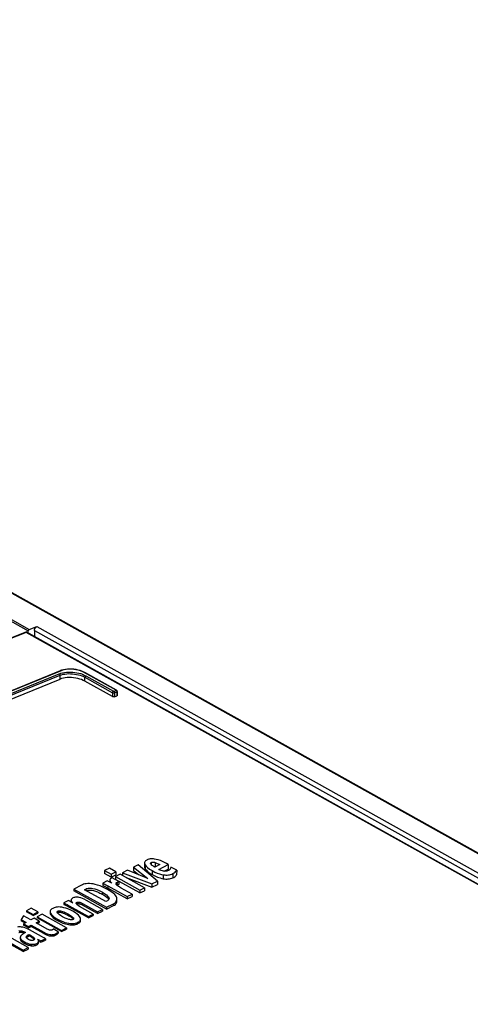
# Model space of a CAD drawing. Extents: x 0 to 420, y 0 to 297.
# Tile 29 of 37: x 362.45 to 370.12, y 133.43 to 150.21. Entities that reach past the tile are written whole.
import ezdxf

# ---------------------------------------------------------------- set-up
doc = ezdxf.new("R2010")
doc.units = 0
doc.header["$LTSCALE"] = 23.1
doc.layers.get('0').update_dxf_attribs({"linetype": 'CONTINUOUS'})

msp = doc.modelspace()

# ---------------------------------------------------------------- linework, layer by layer
at = {"color": 9, "linetype": 'CONTINUOUS'}
for p, q in [((344.824, 150.21), (393.144, 123.206)), ((344.319, 150.006), (362.592, 139.794)), ((344.335, 150.031), (362.608, 139.819)), ((392.2, 123.201), (362.557, 139.768)), ((362.697, 139.804), (392.522, 123.137)), ((362.737, 139.867), (392.624, 123.165)), ((363.132, 138.972), (363.132, 139.04)), ((364.086, 138.783), (363.546, 139.085)), ((363.556, 138.939), (363.556, 139.005)), ((363.556, 139.005), (364.027, 138.742)), ((363.572, 139.03), (364.043, 138.767)), ((364.048, 138.766), (364.086, 138.781)), ((364.086, 138.781), (364.089, 138.778)), ((364.097, 138.765), (364.098, 138.76)), ((364.098, 138.76), (364.098, 138.755)), ((364.027, 138.742), (364.026, 138.676)), ((364.06, 138.741), (364.098, 138.755)), ((364.06, 138.741), (364.06, 138.673)), ((364.098, 138.755), (364.097, 138.687)), ((364.583, 135.809), (364.583, 135.741)), ((364.686, 135.847), (364.686, 135.811)), ((364.752, 135.848), (364.751, 135.773)), ((364.701, 135.71), (364.701, 135.643)), ((364.89, 135.64), (364.889, 135.572)), ((365.054, 135.661), (365.053, 135.587)), ((363.948, 135.451), (363.948, 135.411)), ((363.981, 135.543), (363.981, 135.512)), ((363.993, 135.521), (363.993, 135.506)), ((364.103, 135.51), (364.102, 135.466)), ((363.571, 135.396), (363.57, 135.373)), ((363.853, 135.342), (363.852, 135.306)), ((363.956, 135.261), (363.956, 135.226)), ((363.288, 135.111), (363.288, 135.086)), ((363.321, 135.183), (363.321, 135.181)), ((363.416, 135.169), (363.416, 135.142)), ((363.516, 135.15), (363.516, 135.123)), ((364.041, 135.146), (364.041, 135.113)), ((362.971, 134.985), (362.971, 134.962)), ((363.096, 135.019), (363.096, 134.996)), ((363.267, 134.972), (363.267, 134.949)), ((363.352, 134.913), (363.352, 134.89)), ((363.091, 134.881), (363.091, 134.859)), ((363.28, 134.812), (363.279, 134.79)), ((363.436, 134.829), (363.436, 134.806)), ((362.455, 134.684), (362.455, 134.66)), ((362.494, 134.678), (362.493, 134.654)), ((362.561, 134.589), (362.56, 134.567)), ((362.58, 134.608), (362.58, 134.584)), ((362.63, 134.609), (362.629, 134.585)), ((362.681, 134.573), (362.681, 134.549)), ((362.854, 134.66), (362.854, 134.638)), ((362.973, 134.619), (362.973, 134.597)), ((363.056, 134.633), (363.056, 134.611)), ((362.462, 134.549), (362.462, 134.524)), ((362.526, 134.495), (362.526, 134.469)), ((362.64, 134.456), (362.64, 134.43)), ((362.735, 134.468), (362.735, 134.444))]:
    msp.add_line(p, q, dxfattribs=at)
at = {"color": 7, "linetype": 'CONTINUOUS'}
for p, q in [((344.843, 150.209), (393.163, 123.206)), ((361.262, 139.269), (362.556, 139.778)), ((392.24, 123.189), (362.556, 139.778)), ((362.556, 139.778), (362.556, 139.778)), ((362.592, 139.759), (362.592, 139.794)), ((362.608, 139.819), (362.737, 139.867)), ((362.697, 139.804), (362.696, 139.7)), ((363.16, 139.124), (363.141, 139.118)), ((363.554, 139.085), (363.536, 139.094)), ((364.094, 138.783), (363.554, 139.085)), ((364.026, 138.676), (363.556, 138.939)), ((364.105, 138.764), (364.105, 138.695)), ((364.06, 138.673), (364.097, 138.687)), ((363.973, 135.753), (363.891, 135.711)), ((364.085, 135.691), (363.973, 135.753)), ((364.462, 135.808), (364.381, 135.767)), ((364.381, 135.767), (364.381, 135.706)), ((364.381, 135.767), (364.628, 135.575)), ((364.792, 135.532), (364.462, 135.808)), ((364.573, 135.842), (364.572, 135.773)), ((364.674, 135.829), (364.674, 135.833)), ((364.729, 135.779), (364.733, 135.778)), ((364.733, 135.778), (364.742, 135.776)), ((364.742, 135.776), (364.751, 135.773)), ((364.831, 135.813), (364.746, 135.769)), ((364.751, 135.773), (364.753, 135.772)), ((364.814, 135.73), (364.975, 135.813)), ((364.975, 135.813), (364.945, 135.83)), ((364.975, 135.813), (364.974, 135.734)), ((365.118, 135.718), (365.021, 135.77)), ((363.891, 135.711), (363.891, 135.663)), ((363.891, 135.711), (364.003, 135.649)), ((364.003, 135.601), (363.891, 135.663)), ((364.003, 135.649), (364.085, 135.691)), ((364.003, 135.649), (364.003, 135.601)), ((364.003, 135.601), (364.084, 135.64)), ((364.019, 135.587), (364.007, 135.581)), ((364.135, 135.522), (364.019, 135.587)), ((364.156, 135.651), (364.074, 135.609)), ((364.074, 135.609), (364.074, 135.561)), ((364.074, 135.609), (364.49, 135.376)), ((364.085, 135.691), (364.084, 135.64)), ((364.572, 135.419), (364.156, 135.651)), ((364.195, 135.671), (364.194, 135.63)), ((364.28, 135.715), (364.195, 135.671)), ((364.195, 135.671), (364.695, 135.482)), ((364.259, 135.593), (364.695, 135.426)), ((364.628, 135.575), (364.28, 135.715)), ((364.467, 135.64), (364.381, 135.706)), ((364.903, 135.701), (364.974, 135.734)), ((365.118, 135.718), (365.117, 135.639)), ((363.495, 135.462), (363.366, 135.396)), ((363.934, 135.537), (363.859, 135.498)), ((363.859, 135.498), (363.859, 135.458)), ((363.924, 135.424), (363.948, 135.411)), ((364.012, 135.496), (363.934, 135.537)), ((363.948, 135.451), (364.277, 135.267)), ((364.277, 135.227), (363.948, 135.411)), ((363.98, 135.55), (363.981, 135.543)), ((363.98, 135.543), (363.98, 135.513)), ((363.981, 135.543), (363.984, 135.536)), ((364.489, 135.329), (364.074, 135.561)), ((364.099, 135.464), (364.102, 135.466)), ((364.102, 135.466), (364.113, 135.47)), ((364.135, 135.522), (364.135, 135.476)), ((364.359, 135.309), (364.173, 135.413)), ((364.49, 135.376), (364.572, 135.419)), ((364.572, 135.419), (364.571, 135.368)), ((364.695, 135.482), (364.792, 135.532)), ((364.695, 135.482), (364.695, 135.426)), ((364.695, 135.426), (364.792, 135.471)), ((364.792, 135.532), (364.792, 135.471)), ((363.366, 135.396), (363.366, 135.366)), ((363.366, 135.396), (363.923, 135.085)), ((363.922, 135.054), (363.366, 135.366)), ((363.548, 135.385), (363.571, 135.396)), ((363.911, 135.183), (363.548, 135.385)), ((364.1, 135.224), (364.098, 135.245)), ((364.277, 135.267), (364.359, 135.309)), ((364.277, 135.227), (364.359, 135.267)), ((364.277, 135.267), (364.277, 135.227)), ((364.359, 135.309), (364.359, 135.267)), ((364.49, 135.376), (364.489, 135.329)), ((364.489, 135.329), (364.571, 135.368)), ((362.643, 135.069), (362.561, 135.027)), ((362.755, 135.007), (362.643, 135.069)), ((363.276, 135.198), (363.199, 135.158)), ((363.199, 135.158), (363.199, 135.134)), ((363.263, 135.1), (363.288, 135.086)), ((363.288, 135.111), (363.617, 134.927)), ((363.617, 134.903), (363.288, 135.086)), ((363.321, 135.209), (363.321, 135.207)), ((363.321, 135.207), (363.321, 135.183)), ((363.321, 135.207), (363.323, 135.198)), ((363.321, 135.183), (363.321, 135.181)), ((363.321, 135.181), (363.322, 135.175)), ((363.348, 135.161), (363.322, 135.175)), ((363.41, 135.141), (363.406, 135.147)), ((363.411, 135.139), (363.416, 135.142)), ((363.453, 135.175), (363.453, 135.148)), ((363.699, 134.97), (363.466, 135.1)), ((363.516, 135.15), (363.772, 135.007)), ((363.772, 134.98), (363.516, 135.123)), ((363.854, 135.05), (363.582, 135.201)), ((363.938, 135.197), (363.911, 135.183)), ((363.922, 135.054), (364.041, 135.113)), ((363.923, 135.085), (363.922, 135.054)), ((363.923, 135.085), (364.041, 135.146)), ((363.956, 135.226), (363.961, 135.218)), ((364.1, 135.188), (364.1, 135.224)), ((362.512, 134.939), (362.471, 134.876)), ((362.637, 134.869), (362.512, 134.939)), ((362.561, 135.027), (362.561, 135.005)), ((362.561, 135.027), (362.673, 134.964)), ((362.673, 134.943), (362.561, 135.005)), ((362.673, 134.964), (362.755, 135.007)), ((362.673, 134.943), (362.755, 134.985)), ((362.673, 134.964), (362.673, 134.943)), ((362.826, 134.967), (362.744, 134.925)), ((362.744, 134.925), (362.744, 134.903)), ((362.744, 134.925), (363.16, 134.692)), ((363.16, 134.671), (362.744, 134.903)), ((362.755, 135.007), (362.755, 134.985)), ((363.242, 134.734), (362.826, 134.967)), ((362.964, 135.011), (362.964, 134.989)), ((363.617, 134.927), (363.699, 134.97)), ((363.617, 134.903), (363.699, 134.944)), ((363.617, 134.927), (363.617, 134.903)), ((363.699, 134.97), (363.699, 134.944)), ((363.772, 135.007), (363.854, 135.05)), ((363.772, 134.98), (363.854, 135.021)), ((363.772, 135.007), (363.772, 134.98)), ((363.854, 135.05), (363.854, 135.021)), ((362.471, 134.876), (362.471, 134.854)), ((362.471, 134.876), (362.557, 134.828)), ((362.536, 134.817), (362.471, 134.854)), ((362.557, 134.828), (362.51, 134.804)), ((362.51, 134.804), (362.51, 134.782)), ((362.51, 134.804), (362.598, 134.755)), ((362.598, 134.732), (362.51, 134.782)), ((362.598, 134.755), (362.643, 134.778)), ((362.598, 134.732), (362.643, 134.756)), ((362.598, 134.755), (362.598, 134.732)), ((362.69, 134.897), (362.637, 134.869)), ((362.643, 134.778), (362.643, 134.756)), ((362.643, 134.778), (362.854, 134.66)), ((362.854, 134.638), (362.643, 134.756)), ((362.778, 134.848), (362.69, 134.897)), ((362.725, 134.82), (362.778, 134.848)), ((362.916, 134.713), (362.725, 134.82)), ((362.745, 134.809), (362.778, 134.826)), ((362.778, 134.848), (362.778, 134.826)), ((363.16, 134.692), (363.242, 134.734)), ((363.242, 134.734), (363.241, 134.713)), ((363.357, 134.879), (363.352, 134.876)), ((363.363, 134.891), (363.363, 134.886)), ((363.482, 134.861), (363.482, 134.884)), ((362.456, 134.573), (362.456, 134.548)), ((362.546, 134.655), (362.521, 134.642)), ((362.558, 134.573), (362.558, 134.579)), ((362.561, 134.566), (362.558, 134.573)), ((362.561, 134.565), (362.566, 134.572)), ((362.605, 134.622), (362.605, 134.598)), ((362.605, 134.622), (362.63, 134.609)), ((362.629, 134.585), (362.605, 134.598)), ((362.814, 134.586), (362.612, 134.699)), ((363.103, 134.668), (363.014, 134.717)), ((363.103, 134.668), (363.103, 134.646)), ((363.16, 134.671), (363.241, 134.713)), ((363.16, 134.692), (363.16, 134.671)), ((362.252, 134.5), (362.507, 134.357)), ((362.507, 134.329), (362.252, 134.472)), ((362.59, 134.399), (362.318, 134.551)), ((362.507, 134.357), (362.59, 134.399)), ((362.59, 134.399), (362.59, 134.373)), ((362.748, 134.542), (362.807, 134.511)), ((362.765, 134.506), (362.764, 134.518)), ((362.765, 134.51), (362.807, 134.488)), ((362.765, 134.482), (362.765, 134.506)), ((362.807, 134.511), (362.883, 134.55)), ((362.807, 134.488), (362.883, 134.527)), ((362.807, 134.511), (362.807, 134.488)), ((362.883, 134.55), (362.883, 134.527)), ((362.507, 134.329), (362.59, 134.373)), ((362.507, 134.357), (362.507, 134.329))]:
    msp.add_line(p, q, dxfattribs=at)
at = {"color": 9, "linetype": 'CONTINUOUS'}
for points in [[(362.557, 139.768), (361.597, 139.394), (360.634, 138.991), (359.67, 138.561), (358.705, 138.103)], [(363.15, 139.117), (361.902, 138.609), (360.65, 138.054), (359.397, 137.452), (358.142, 136.804), (356.887, 136.111), (355.635, 135.372), (354.385, 134.59)], [(363.12, 139.065), (363.147, 139.074), (363.176, 139.082), (363.208, 139.088), (363.242, 139.092), (363.277, 139.094), (363.312, 139.094), (363.348, 139.092), (363.384, 139.088), (363.419, 139.082), (363.453, 139.075), (363.486, 139.066), (363.517, 139.055), (363.546, 139.043), (363.572, 139.03)], [(363.15, 139.117), (363.146, 139.118), (363.143, 139.118), (363.141, 139.118)], [(363.546, 139.085), (363.521, 139.098), (363.494, 139.109), (363.464, 139.119), (363.433, 139.127), (363.4, 139.133), (363.366, 139.138), (363.333, 139.141), (363.299, 139.141), (363.266, 139.14), (363.234, 139.137), (363.204, 139.132), (363.175, 139.125), (363.15, 139.117)], [(354.499, 134.613), (355.728, 135.38), (356.96, 136.105), (358.194, 136.786), (359.428, 137.424), (360.661, 138.016), (361.892, 138.564), (363.12, 139.065)], [(354.514, 134.589), (355.743, 135.356), (356.975, 136.081), (358.208, 136.762), (359.442, 137.399), (360.674, 137.991), (361.905, 138.539), (363.132, 139.04)], [(363.12, 139.065), (363.123, 139.063), (363.127, 139.059), (363.129, 139.055), (363.131, 139.05), (363.132, 139.045), (363.132, 139.04)], [(363.132, 139.04), (363.157, 139.048), (363.185, 139.055), (363.215, 139.06), (363.247, 139.064), (363.279, 139.066), (363.312, 139.065), (363.346, 139.063), (363.38, 139.06), (363.413, 139.054), (363.445, 139.047), (363.476, 139.039), (363.505, 139.028), (363.532, 139.017), (363.556, 139.005)], [(363.546, 139.085), (363.549, 139.086), (363.552, 139.086), (363.554, 139.085)], [(363.572, 139.03), (363.569, 139.028), (363.565, 139.025), (363.562, 139.022), (363.56, 139.018), (363.558, 139.013), (363.557, 139.009), (363.556, 139.005)], [(364.043, 138.767), (364.039, 138.765), (364.036, 138.762), (364.033, 138.759), (364.03, 138.755), (364.028, 138.75), (364.027, 138.746), (364.027, 138.742)], [(364.043, 138.767), (364.043, 138.767), (364.044, 138.766), (364.044, 138.766), (364.045, 138.766), (364.046, 138.766), (364.047, 138.766), (364.048, 138.766)], [(364.048, 138.766), (364.052, 138.764), (364.055, 138.76), (364.058, 138.756), (364.059, 138.751), (364.06, 138.746), (364.06, 138.741)], [(364.086, 138.783), (364.089, 138.784), (364.092, 138.784), (364.094, 138.783)], [(364.086, 138.781), (364.086, 138.781), (364.086, 138.781), (364.087, 138.781), (364.087, 138.782), (364.087, 138.782), (364.086, 138.783), (364.086, 138.783)], [(364.089, 138.778), (364.092, 138.774), (364.095, 138.77), (364.097, 138.765)], [(364.098, 138.755), (364.1, 138.757), (364.103, 138.759), (364.104, 138.761), (364.105, 138.764), (364.105, 138.764)], [(364.027, 138.742), (364.029, 138.74), (364.033, 138.739), (364.038, 138.738), (364.043, 138.738), (364.049, 138.738), (364.055, 138.739), (364.06, 138.741)]]:
    msp.add_lwpolyline(points, dxfattribs=at)
at = {"color": 7, "linetype": 'CONTINUOUS'}
for points in [[(362.556, 139.778), (362.556, 139.778), (362.557, 139.777), (362.557, 139.774), (362.557, 139.771), (362.557, 139.768)], [(362.608, 139.819), (362.605, 139.818), (362.601, 139.815), (362.598, 139.811), (362.596, 139.807), (362.594, 139.803), (362.592, 139.799), (362.592, 139.794)], [(362.697, 139.804), (362.697, 139.813), (362.699, 139.821), (362.702, 139.83), (362.706, 139.838), (362.712, 139.846), (362.717, 139.853), (362.724, 139.859), (362.73, 139.864), (362.737, 139.867)], [(354.376, 134.591), (355.626, 135.373), (356.878, 136.112), (358.133, 136.805), (359.387, 137.453), (360.641, 138.055), (361.893, 138.61), (363.141, 139.118)], [(363.536, 139.094), (363.506, 139.107), (363.474, 139.118), (363.44, 139.128), (363.405, 139.135), (363.368, 139.14), (363.332, 139.143), (363.295, 139.144), (363.259, 139.142), (363.224, 139.139), (363.191, 139.133), (363.16, 139.124)], [(354.514, 134.521), (355.743, 135.289), (356.974, 136.013), (358.207, 136.694), (359.441, 137.331), (360.674, 137.924), (361.904, 138.471), (363.132, 138.972)], [(363.556, 138.939), (363.529, 138.952), (363.5, 138.964), (363.468, 138.975), (363.434, 138.983), (363.399, 138.99), (363.363, 138.995), (363.327, 138.998), (363.291, 138.999), (363.256, 138.998), (363.222, 138.994), (363.189, 138.989), (363.159, 138.981), (363.132, 138.972)], [(364.105, 138.764), (364.105, 138.768), (364.103, 138.773), (364.1, 138.777), (364.097, 138.781), (364.094, 138.783)], [(364.06, 138.673), (364.056, 138.672), (364.051, 138.671), (364.046, 138.671), (364.04, 138.671), (364.035, 138.672), (364.03, 138.674), (364.026, 138.676)], [(364.105, 138.695), (364.104, 138.693), (364.103, 138.691), (364.101, 138.689), (364.097, 138.687)], [(364.705, 135.911), (364.683, 135.911), (364.666, 135.909), (364.652, 135.907), (364.642, 135.904)], [(364.804, 135.893), (364.77, 135.902), (364.743, 135.907), (364.722, 135.91), (364.705, 135.911)], [(364.572, 135.773), (364.573, 135.765), (364.576, 135.754), (364.583, 135.741)], [(364.609, 135.89), (364.597, 135.883), (364.587, 135.875), (364.58, 135.866), (364.575, 135.857), (364.573, 135.847), (364.573, 135.842)], [(364.573, 135.842), (364.573, 135.836), (364.576, 135.824), (364.583, 135.809)], [(364.583, 135.809), (364.6, 135.786), (364.624, 135.762), (364.657, 135.737), (364.701, 135.71)], [(364.583, 135.741), (364.592, 135.728), (364.603, 135.715), (364.616, 135.702), (364.63, 135.69), (364.646, 135.678), (364.662, 135.666), (364.681, 135.655), (364.701, 135.643)], [(364.642, 135.904), (364.628, 135.898), (364.617, 135.894), (364.609, 135.89)], [(364.674, 135.833), (364.674, 135.837), (364.677, 135.84), (364.68, 135.844), (364.686, 135.847)], [(364.692, 135.805), (364.683, 135.814), (364.678, 135.821), (364.674, 135.829)], [(364.686, 135.847), (364.694, 135.851), (364.701, 135.853), (364.709, 135.854), (364.717, 135.854), (364.726, 135.853), (364.738, 135.852), (364.752, 135.848)], [(364.721, 135.784), (364.711, 135.79), (364.701, 135.798), (364.692, 135.805)], [(364.746, 135.769), (364.74, 135.772), (364.731, 135.777), (364.721, 135.784)], [(364.752, 135.848), (364.775, 135.839), (364.801, 135.828), (364.831, 135.813)], [(364.945, 135.83), (364.886, 135.86), (364.84, 135.88), (364.804, 135.893)], [(365.008, 135.739), (365.005, 135.734), (365.001, 135.73), (364.995, 135.724)], [(365.021, 135.77), (365.018, 135.761), (365.014, 135.751), (365.008, 135.739)], [(364.007, 135.581), (363.996, 135.574), (363.988, 135.568), (363.984, 135.563)], [(364.701, 135.71), (364.747, 135.686), (364.788, 135.669), (364.825, 135.656), (364.858, 135.646), (364.89, 135.64)], [(364.701, 135.643), (364.723, 135.631), (364.745, 135.62), (364.767, 135.61), (364.79, 135.601), (364.813, 135.592), (364.838, 135.584), (364.863, 135.578), (364.889, 135.572)], [(364.896, 135.702), (364.876, 135.706), (364.855, 135.712), (364.835, 135.72), (364.814, 135.73)], [(364.889, 135.572), (364.913, 135.568), (364.935, 135.566), (364.955, 135.566), (364.976, 135.567), (364.996, 135.569), (365.015, 135.573), (365.034, 135.579), (365.053, 135.587)], [(364.89, 135.64), (364.914, 135.637), (364.936, 135.635), (364.957, 135.635), (364.977, 135.637), (364.996, 135.64), (365.015, 135.645), (365.034, 135.652), (365.054, 135.661)], [(364.977, 135.712), (364.964, 135.707), (364.951, 135.703), (364.939, 135.701), (364.926, 135.7), (364.912, 135.7), (364.896, 135.702)], [(364.995, 135.724), (364.99, 135.72), (364.983, 135.715), (364.977, 135.712)], [(365.053, 135.587), (365.07, 135.595), (365.084, 135.605), (365.097, 135.615), (365.108, 135.627), (365.117, 135.639)], [(365.054, 135.661), (365.074, 135.673), (365.091, 135.686), (365.106, 135.701), (365.118, 135.718)], [(363.67, 135.485), (363.634, 135.488), (363.603, 135.488), (363.577, 135.486), (363.553, 135.482), (363.532, 135.477), (363.513, 135.47), (363.495, 135.462)], [(363.571, 135.396), (363.585, 135.403), (363.6, 135.407), (363.615, 135.41), (363.631, 135.412), (363.649, 135.412), (363.67, 135.41), (363.693, 135.406), (363.722, 135.399), (363.758, 135.387), (363.8, 135.369), (363.853, 135.342)], [(363.941, 135.388), (363.873, 135.423), (363.816, 135.448), (363.77, 135.464), (363.731, 135.475), (363.698, 135.482), (363.67, 135.485)], [(363.859, 135.498), (363.884, 135.486), (363.913, 135.47), (363.948, 135.451)], [(363.859, 135.458), (363.872, 135.452), (363.886, 135.445), (363.899, 135.438), (363.911, 135.431), (363.924, 135.424)], [(363.984, 135.563), (363.981, 135.556), (363.98, 135.55)], [(363.984, 135.536), (363.988, 135.529), (363.993, 135.521)], [(363.993, 135.521), (364.006, 135.504), (364.012, 135.496)], [(364.085, 135.49), (364.086, 135.495), (364.089, 135.5), (364.094, 135.505), (364.103, 135.51)], [(364.098, 135.466), (364.09, 135.475), (364.086, 135.483), (364.085, 135.49)], [(364.13, 135.44), (364.117, 135.449), (364.106, 135.457), (364.098, 135.466)], [(364.103, 135.51), (364.113, 135.515), (364.124, 135.519), (364.135, 135.522)], [(364.113, 135.47), (364.124, 135.474), (364.135, 135.476)], [(364.173, 135.413), (364.158, 135.422), (364.144, 135.431), (364.13, 135.44)], [(363.353, 135.244), (363.34, 135.237), (363.331, 135.229), (363.325, 135.222), (363.322, 135.215), (363.321, 135.209)], [(363.459, 135.252), (363.44, 135.256), (363.423, 135.258), (363.408, 135.258), (363.394, 135.257), (363.381, 135.254), (363.367, 135.25), (363.353, 135.244)], [(363.582, 135.201), (363.545, 135.221), (363.513, 135.235), (363.484, 135.245), (363.459, 135.252)], [(363.58, 135.368), (363.583, 135.369), (363.597, 135.373), (363.613, 135.376), (363.63, 135.378), (363.647, 135.378), (363.665, 135.377), (363.682, 135.374), (363.7, 135.37), (363.717, 135.366), (363.735, 135.36), (363.753, 135.354), (363.772, 135.346), (363.791, 135.338), (363.811, 135.328), (363.831, 135.318), (363.852, 135.306)], [(363.852, 135.306), (363.872, 135.295), (363.89, 135.284), (363.906, 135.273), (363.92, 135.262), (363.934, 135.25), (363.946, 135.238), (363.956, 135.226)], [(363.853, 135.342), (363.893, 135.317), (363.921, 135.296), (363.942, 135.277), (363.956, 135.261)], [(364.098, 135.245), (364.092, 135.261), (364.081, 135.279), (364.063, 135.3), (364.037, 135.325), (363.997, 135.353), (363.941, 135.388)], [(363.956, 135.261), (363.964, 135.248), (363.967, 135.237), (363.967, 135.233)], [(363.01, 135.067), (362.993, 135.057), (362.98, 135.047), (362.972, 135.036), (362.966, 135.025), (362.964, 135.013), (362.964, 135.011)], [(363.165, 135.085), (363.137, 135.088), (363.113, 135.09), (363.09, 135.089), (363.069, 135.087), (363.049, 135.082), (363.03, 135.076), (363.01, 135.067)], [(363.352, 135.016), (363.307, 135.039), (363.267, 135.056), (363.231, 135.069), (363.197, 135.078), (363.165, 135.085)], [(363.199, 135.158), (363.223, 135.146), (363.253, 135.13), (363.288, 135.111)], [(363.199, 135.134), (363.212, 135.127), (363.225, 135.12), (363.238, 135.113), (363.251, 135.107), (363.263, 135.1)], [(363.322, 135.175), (363.298, 135.188), (363.276, 135.198)], [(363.323, 135.198), (363.328, 135.187), (363.336, 135.175), (363.348, 135.161)], [(363.405, 135.154), (363.405, 135.157), (363.407, 135.161), (363.411, 135.165), (363.416, 135.169)], [(363.406, 135.147), (363.405, 135.153), (363.405, 135.154)], [(363.466, 135.1), (363.439, 135.116), (363.421, 135.13), (363.41, 135.141)], [(363.416, 135.169), (363.422, 135.171), (363.428, 135.173), (363.435, 135.174), (363.443, 135.175), (363.453, 135.175)], [(363.416, 135.142), (363.422, 135.145), (363.428, 135.147)], [(363.428, 135.147), (363.436, 135.148), (363.444, 135.148), (363.453, 135.148)], [(363.453, 135.175), (363.461, 135.173), (363.471, 135.171), (363.483, 135.166), (363.498, 135.16), (363.516, 135.15)], [(363.453, 135.148), (363.46, 135.146), (363.467, 135.144), (363.475, 135.142), (363.482, 135.139), (363.489, 135.136), (363.496, 135.133), (363.502, 135.13), (363.509, 135.127), (363.516, 135.123)], [(363.967, 135.233), (363.966, 135.228), (363.963, 135.22), (363.958, 135.212), (363.95, 135.204), (363.938, 135.197)], [(364.041, 135.146), (364.059, 135.156), (364.074, 135.168), (364.085, 135.18), (364.093, 135.193), (364.099, 135.208), (364.1, 135.224)], [(364.041, 135.113), (364.059, 135.123), (364.074, 135.134), (364.085, 135.146), (364.094, 135.159), (364.099, 135.174), (364.1, 135.188)], [(362.964, 135.011), (362.965, 135), (362.971, 134.985)], [(362.964, 134.989), (362.964, 134.981), (362.967, 134.972), (362.971, 134.962)], [(362.971, 134.985), (362.982, 134.967), (362.997, 134.949), (363.019, 134.929), (363.05, 134.907), (363.091, 134.881)], [(362.971, 134.962), (362.979, 134.948), (362.99, 134.934), (363.003, 134.921), (363.017, 134.908), (363.033, 134.896), (363.05, 134.884), (363.069, 134.872), (363.091, 134.859)], [(363.084, 135.003), (363.084, 135.007), (363.086, 135.012), (363.09, 135.015), (363.096, 135.019)], [(363.085, 134.995), (363.084, 135.002), (363.084, 135.003)], [(363.1, 134.977), (363.09, 134.987), (363.085, 134.995)], [(363.088, 134.991), (363.089, 134.992), (363.096, 134.996)], [(363.096, 135.019), (363.102, 135.022), (363.11, 135.024), (363.118, 135.025), (363.127, 135.025), (363.139, 135.023), (363.155, 135.02), (363.174, 135.015), (363.198, 135.006), (363.229, 134.992), (363.267, 134.972)], [(363.096, 134.996), (363.104, 134.999), (363.112, 135.001), (363.121, 135.002), (363.13, 135.002), (363.14, 135), (363.151, 134.998), (363.162, 134.995), (363.175, 134.992), (363.187, 134.987), (363.2, 134.982), (363.213, 134.976), (363.226, 134.97), (363.239, 134.964), (363.253, 134.957), (363.267, 134.949)], [(363.176, 134.925), (363.14, 134.946), (363.116, 134.963), (363.1, 134.977)], [(363.283, 134.878), (363.256, 134.887), (363.221, 134.902), (363.176, 134.925)], [(363.267, 134.972), (363.308, 134.947), (363.335, 134.928), (363.352, 134.913)], [(363.267, 134.949), (363.281, 134.941), (363.293, 134.934), (363.304, 134.927), (363.315, 134.92), (363.325, 134.913), (363.335, 134.905), (363.343, 134.898), (363.352, 134.89)], [(363.475, 134.912), (363.464, 134.929), (363.448, 134.948), (363.425, 134.968), (363.394, 134.99), (363.352, 135.016)], [(363.352, 134.913), (363.359, 134.904), (363.362, 134.897), (363.363, 134.891)], [(363.482, 134.884), (363.482, 134.886), (363.48, 134.898), (363.475, 134.912)], [(362.478, 134.749), (362.461, 134.751), (362.444, 134.752), (362.428, 134.751), (362.411, 134.749)], [(362.612, 134.699), (362.578, 134.717), (362.548, 134.73), (362.522, 134.739), (362.499, 134.745), (362.478, 134.749)], [(363.091, 134.881), (363.137, 134.858), (363.178, 134.84), (363.215, 134.828), (363.248, 134.818), (363.28, 134.812)], [(363.091, 134.859), (363.113, 134.847), (363.135, 134.836), (363.158, 134.826), (363.18, 134.817), (363.203, 134.809), (363.228, 134.801), (363.253, 134.795), (363.279, 134.79)], [(363.279, 134.79), (363.298, 134.787), (363.316, 134.785), (363.333, 134.784), (363.35, 134.785), (363.365, 134.786), (363.38, 134.788), (363.395, 134.791), (363.41, 134.795), (363.423, 134.8), (363.436, 134.806)], [(363.28, 134.812), (363.309, 134.808), (363.334, 134.807), (363.357, 134.807), (363.378, 134.81), (363.398, 134.814), (363.417, 134.82), (363.436, 134.829)], [(363.352, 134.876), (363.346, 134.874), (363.34, 134.872), (363.333, 134.871), (363.324, 134.871), (363.313, 134.871), (363.3, 134.874), (363.283, 134.878)], [(363.352, 134.89), (363.356, 134.884), (363.359, 134.881)], [(363.363, 134.886), (363.36, 134.883), (363.357, 134.879)], [(363.436, 134.829), (363.452, 134.838), (363.463, 134.847), (363.472, 134.856), (363.478, 134.865), (363.481, 134.875), (363.482, 134.884)], [(363.436, 134.806), (363.448, 134.813), (363.459, 134.82), (363.467, 134.827), (363.474, 134.835), (363.478, 134.843), (363.481, 134.851), (363.482, 134.861)], [(362.43, 134.68), (362.436, 134.682), (362.445, 134.683), (362.455, 134.684)], [(362.43, 134.656), (362.436, 134.658), (362.442, 134.659), (362.448, 134.66), (362.455, 134.66)], [(362.455, 134.684), (362.462, 134.684), (362.471, 134.683), (362.481, 134.681), (362.494, 134.678)], [(362.455, 134.66), (362.462, 134.66), (362.468, 134.66), (362.474, 134.659), (362.48, 134.658), (362.487, 134.656), (362.493, 134.654)], [(362.461, 134.592), (362.457, 134.583), (362.456, 134.573)], [(362.456, 134.573), (362.457, 134.562), (362.462, 134.549)], [(362.491, 134.624), (362.48, 134.615), (362.47, 134.605), (362.461, 134.592)], [(362.521, 134.642), (362.513, 134.638), (362.503, 134.632), (362.491, 134.624)], [(362.493, 134.654), (362.502, 134.652), (362.509, 134.649), (362.517, 134.646), (362.523, 134.643)], [(362.494, 134.678), (362.508, 134.673), (362.525, 134.666), (362.546, 134.655)], [(362.558, 134.579), (362.559, 134.584), (362.561, 134.589)], [(362.561, 134.589), (362.566, 134.596), (362.573, 134.603), (362.58, 134.608)], [(362.593, 134.538), (362.58, 134.546), (362.571, 134.553), (362.565, 134.56), (362.561, 134.566)], [(362.566, 134.572), (362.572, 134.578), (362.58, 134.584)], [(362.58, 134.608), (362.589, 134.613), (362.597, 134.618), (362.605, 134.622)], [(362.58, 134.584), (362.593, 134.591), (362.605, 134.598)], [(362.629, 134.585), (362.639, 134.58), (362.647, 134.575), (362.655, 134.57), (362.662, 134.565), (362.669, 134.56), (362.675, 134.554), (362.681, 134.549)], [(362.63, 134.609), (362.654, 134.594), (362.67, 134.582), (362.681, 134.573)], [(362.681, 134.573), (362.69, 134.562), (362.695, 134.554), (362.697, 134.548)], [(362.883, 134.55), (362.854, 134.565), (362.814, 134.586)], [(362.854, 134.66), (362.887, 134.643), (362.915, 134.632), (362.938, 134.625), (362.956, 134.621), (362.973, 134.619)], [(362.854, 134.638), (362.866, 134.631), (362.878, 134.625), (362.891, 134.619), (362.904, 134.614), (362.917, 134.609), (362.931, 134.604), (362.945, 134.601), (362.959, 134.598), (362.973, 134.597)], [(362.965, 134.695), (362.959, 134.696), (362.951, 134.697), (362.942, 134.701), (362.93, 134.706), (362.916, 134.713)], [(362.997, 134.698), (362.992, 134.696), (362.986, 134.695), (362.981, 134.694), (362.974, 134.694), (362.965, 134.695)], [(362.973, 134.619), (362.991, 134.618), (363.006, 134.619), (363.02, 134.621), (363.033, 134.624), (363.045, 134.627), (363.056, 134.633)], [(362.973, 134.597), (362.99, 134.596), (363.005, 134.597), (363.019, 134.599), (363.032, 134.601), (363.044, 134.605), (363.056, 134.611)], [(363.014, 134.717), (363.013, 134.712), (363.009, 134.707), (363.004, 134.703), (362.997, 134.698)], [(363.056, 134.633), (363.074, 134.643), (363.086, 134.651), (363.095, 134.658), (363.1, 134.663), (363.103, 134.668)], [(363.056, 134.611), (363.063, 134.615), (363.069, 134.618), (363.075, 134.622), (363.081, 134.626), (363.087, 134.63), (363.092, 134.634), (363.097, 134.638), (363.1, 134.642), (363.103, 134.646)], [(362.456, 134.548), (362.456, 134.547), (362.457, 134.535), (362.462, 134.524)], [(362.462, 134.549), (362.469, 134.538), (362.481, 134.526), (362.499, 134.512), (362.526, 134.495)], [(362.462, 134.524), (362.466, 134.516), (362.472, 134.509), (362.479, 134.502), (362.487, 134.495), (362.495, 134.489), (362.504, 134.482), (362.515, 134.476), (362.526, 134.469)], [(362.526, 134.495), (362.553, 134.481), (362.577, 134.471), (362.6, 134.464), (362.621, 134.459), (362.64, 134.456)], [(362.526, 134.469), (362.541, 134.461), (362.556, 134.454), (362.571, 134.448), (362.587, 134.442), (362.604, 134.437), (362.622, 134.433), (362.64, 134.43)], [(362.629, 134.523), (362.619, 134.526), (362.608, 134.53), (362.593, 134.538)], [(362.656, 134.52), (362.651, 134.519), (362.645, 134.52), (362.638, 134.521), (362.629, 134.523)], [(362.64, 134.456), (362.661, 134.454), (362.679, 134.454), (362.694, 134.455), (362.708, 134.458), (362.722, 134.462), (362.735, 134.468)], [(362.64, 134.43), (362.657, 134.429), (362.672, 134.429), (362.686, 134.429), (362.699, 134.431), (362.712, 134.434), (362.724, 134.438), (362.735, 134.444)], [(362.684, 134.525), (362.681, 134.524), (362.675, 134.523), (362.668, 134.521), (362.656, 134.52)], [(362.681, 134.549), (362.685, 134.545), (362.689, 134.541), (362.691, 134.537), (362.693, 134.535)], [(362.692, 134.533), (362.689, 134.53), (362.686, 134.527), (362.684, 134.525)], [(362.697, 134.548), (362.696, 134.542), (362.694, 134.537), (362.692, 134.533)], [(362.735, 134.468), (362.747, 134.475), (362.755, 134.482), (362.761, 134.489), (362.764, 134.497), (362.765, 134.505)], [(362.735, 134.444), (362.746, 134.45), (362.754, 134.458), (362.761, 134.466), (362.764, 134.474), (362.765, 134.482)], [(362.764, 134.518), (362.76, 134.527), (362.755, 134.535), (362.748, 134.542)]]:
    msp.add_lwpolyline(points, dxfattribs=at)

doc.saveas('drawing.dxf')
